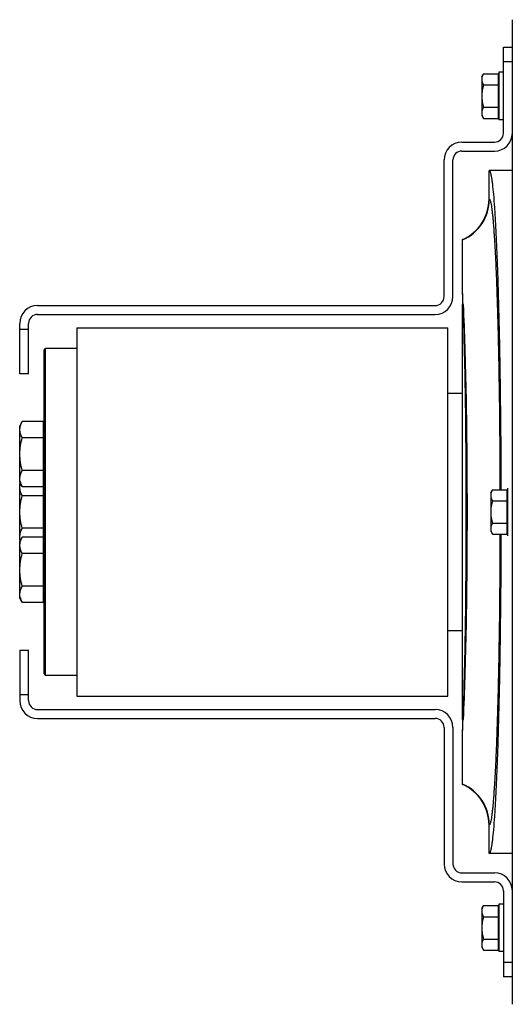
# Model space of a CAD drawing. Extents: x -1622 to 1181, y 8 to 1633.
# Tile 4 of 80: x -1071 to -905, y 107 to 439. Entities that reach past the tile are written whole.
import ezdxf

# ---------------------------------------------------------------- set-up
doc = ezdxf.new("R2010")
doc.units = 0
doc.header["$LTSCALE"] = 65.395
doc.layers.get('0').update_dxf_attribs({"linetype": 'CONTINUOUS'})
doc.layers.add('3_ALL_AXES', color=7, linetype='CONTINUOUS')

msp = doc.modelspace()

# ---------------------------------------------------------------- linework, layer by layer
at = {"color": 6, "linetype": 'CONTINUOUS'}
for p, q in [((-904.99, 429.53), (-904.99, 438.75)), ((-909.59, 421.03), (-909.59, 405.03)), ((-907.99, 421.03), (-909.59, 421.03)), ((-904.99, 124.56), (-904.99, 421.49)), ((-915.29, 419.53), (-914.71, 420.53)), ((-915.29, 419.53), (-915.29, 406.53)), ((-914.71, 420.53), (-909.79, 420.53)), ((-914.71, 416.78), (-909.79, 416.78)), ((-914.71, 409.27), (-909.79, 409.27)), ((-915.29, 406.53), (-914.71, 405.52)), ((-914.71, 405.52), (-909.79, 405.52)), ((-907.99, 405.03), (-909.59, 405.03)), ((-904.99, 388.03), (-912.84, 388.03)), ((-912.84, 378.44), (-912.84, 388.02)), ((-921.74, 346.55), (-921.74, 364.75)), ((-921.74, 203.21), (-921.74, 342.85)), ((-926.74, 313.03), (-921.74, 313.03)), ((-912.29, 279.53), (-911.71, 280.53)), ((-912.29, 279.53), (-912.29, 266.53)), ((-911.71, 280.53), (-906.79, 280.53)), ((-911.71, 276.78), (-906.79, 276.78)), ((-911.71, 269.27), (-906.79, 269.27)), ((-912.29, 266.53), (-911.71, 265.52)), ((-911.71, 265.52), (-906.79, 265.52)), ((-921.74, 233.03), (-926.74, 233.03)), ((-921.74, 181.31), (-921.74, 199.5)), ((-912.84, 158.03), (-912.84, 167.61)), ((-904.99, 158.03), (-912.84, 158.03)), ((-915.29, 139.53), (-914.71, 140.53)), ((-915.29, 139.53), (-915.29, 126.53)), ((-914.71, 140.53), (-909.79, 140.53)), ((-909.59, 141.03), (-909.59, 125.03)), ((-907.99, 141.03), (-909.59, 141.03)), ((-914.71, 136.78), (-909.79, 136.78)), ((-914.71, 129.27), (-909.79, 129.27)), ((-915.29, 126.53), (-914.71, 125.52)), ((-914.71, 125.52), (-909.79, 125.52)), ((-907.99, 125.03), (-909.59, 125.03)), ((-904.99, 107.3), (-904.99, 116.53))]:
    msp.add_line(p, q, dxfattribs=at)
at = {"color": 7, "linetype": 'CONTINUOUS'}
for p, q in [((-907.99, 400.53), (-907.99, 429.53)), ((-907.99, 429.53), (-904.99, 429.53)), ((-904.99, 421.49), (-904.99, 429.53)), ((-921.99, 397.53), (-910.99, 397.53)), ((-921.99, 394.53), (-910.99, 394.53)), ((-927.99, 345.53), (-927.99, 391.53)), ((-924.99, 345.53), (-924.99, 391.53)), ((-1064.99, 342.53), (-930.99, 342.53)), ((-1064.99, 339.53), (-930.99, 339.53)), ((-1070.99, 319.53), (-1070.99, 336.53)), ((-1067.99, 319.53), (-1067.99, 336.53)), ((-1051.74, 335.03), (-1051.74, 211.03)), ((-1051.74, 335.03), (-926.74, 335.03)), ((-926.74, 211.03), (-926.74, 335.03)), ((-1062.74, 327.53), (-1062.24, 328.03)), ((-1062.74, 218.53), (-1062.74, 327.53)), ((-1062.24, 218.03), (-1062.24, 328.03)), ((-1051.74, 328.03), (-1062.24, 328.03)), ((-1067.99, 319.53), (-1070.99, 319.53)), ((-1062.94, 242.57), (-1062.94, 303.48)), ((-1062.74, 302.01), (-1062.94, 302.01)), ((-1062.74, 283.01), (-1062.94, 283.01)), ((-1062.74, 282.53), (-1062.94, 282.53)), ((-1062.74, 263.53), (-1062.94, 263.53)), ((-1062.74, 263.04), (-1062.94, 263.04)), ((-1062.74, 244.04), (-1062.94, 244.04)), ((-1070.99, 226.53), (-1070.99, 209.53)), ((-1070.99, 226.53), (-1067.99, 226.53)), ((-1067.99, 209.53), (-1067.99, 226.53)), ((-1062.74, 218.53), (-1062.24, 218.03)), ((-1051.74, 218.03), (-1062.24, 218.03)), ((-1051.74, 211.03), (-926.74, 211.03)), ((-1064.99, 206.53), (-930.99, 206.53)), ((-1064.99, 203.53), (-930.99, 203.53)), ((-927.99, 200.53), (-927.99, 154.53)), ((-924.99, 200.53), (-924.99, 154.53)), ((-921.99, 151.53), (-910.99, 151.53)), ((-921.99, 148.53), (-910.99, 148.53)), ((-907.99, 145.53), (-907.99, 116.53)), ((-904.99, 116.53), (-904.99, 124.56)), ((-904.99, 116.53), (-907.99, 116.53))]:
    msp.add_line(p, q, dxfattribs=at)
at = {"color": 9, "linetype": 'CONTINUOUS'}
for p, q in [((-904.99, 424.53), (-907.99, 424.53)), ((-912.73, 378.36), (-912.84, 378.44)), ((-1070.99, 334.53), (-1067.99, 334.53)), ((-1067.99, 211.53), (-1070.99, 211.53)), ((-912.84, 167.61), (-912.73, 167.69)), ((-907.99, 121.53), (-904.99, 121.53))]:
    msp.add_line(p, q, dxfattribs=at)
at = {"color": 2, "linetype": 'CONTINUOUS'}
for p, q in [((-909.79, 420.53), (-909.79, 405.52)), ((-921.74, 346.55), (-921.74, 342.85)), ((-906.79, 280.53), (-906.79, 265.52)), ((-906.59, 281.03), (-906.59, 265.03)), ((-921.74, 203.21), (-921.74, 199.5)), ((-909.79, 140.53), (-909.79, 125.52))]:
    msp.add_line(p, q, dxfattribs=at)
at = {"color": 7, "linetype": 'CONTINUOUS'}
for centre, radius, start, end in [((-910.99, 400.53), 6, 270, 360), ((-910.99, 400.53), 3, 270, 360), ((-921.99, 391.53), 6, 90, 180), ((-921.99, 391.53), 3, 90, 180), ((-930.99, 345.53), 6, 270, 360), ((-930.99, 345.53), 3, 270, 360), ((-1064.99, 336.53), 6, 90, 180), ((-1064.99, 336.53), 3, 90, 180), ((-1064.99, 209.53), 6, 180, 270), ((-1064.99, 209.53), 3, 180, 270), ((-930.99, 200.53), 6, 0, 90), ((-930.99, 200.53), 3, 0, 90), ((-921.99, 154.53), 6, 180, 270), ((-921.99, 154.53), 3, 180, 270), ((-910.99, 145.53), 6, 0, 90), ((-910.99, 145.53), 3, 0, 90)]:
    msp.add_arc(centre, radius, start, end, dxfattribs=at)
at = {"color": 6, "linetype": 'CONTINUOUS'}
for centre, start, end in [((-927.83, 378.44), 293.9669, 0.0065), ((-927.83, 167.61), 359.9935, 66.0331)]:
    msp.add_arc(centre, 14.99, start, end, dxfattribs=at)
at = {"color": 9, "linetype": 'CONTINUOUS'}
for centre, start, end in [((-927.75, 378.38), 293.5647, 359.9425), ((-927.75, 167.67), 0.0575, 66.4353)]:
    msp.add_arc(centre, 15.01, start, end, dxfattribs=at)
at = {"color": 2, "linetype": 'CONTINUOUS'}
for centre, radius, start, end in [((-1492.24, 319.1), 571.15, 2.3859, 2.7539), ((-920.21, 336.76), 6.28, 102.5736, 104.1177), ((-920.21, 209.3), 6.29, 255.883, 257.4211), ((-1486.3, 226.67), 565.21, 357.2453, 357.6172)]:
    msp.add_arc(centre, radius, start, end, dxfattribs=at)
at = {"color": 6, "linetype": 'CONTINUOUS'}
for points, knots in [([(-914.71, 420.53), (-914.88, 420.24), (-915.17, 419.64), (-915.29, 418.98), (-915.29, 418.66)], [0, 0, 0, 0, 0.514934, 1, 1, 1, 1]), ([(-915.29, 418.66), (-915.29, 418.33), (-915.17, 417.67), (-914.88, 417.07), (-914.71, 416.78)], [0, 0, 0, 0, 0.485066, 1, 1, 1, 1]), ([(-914.71, 416.78), (-914.89, 416.17), (-915.18, 414.93), (-915.29, 413.66), (-915.29, 413.03)], [0, 0, 0, 0, 0.500107, 1, 1, 1, 1]), ([(-915.29, 413.03), (-915.29, 412.39), (-915.18, 411.12), (-914.89, 409.88), (-914.71, 409.27)], [0, 0, 0, 0, 0.499893, 1, 1, 1, 1]), ([(-914.71, 409.27), (-914.88, 408.98), (-915.17, 408.38), (-915.29, 407.72), (-915.29, 407.4)], [0, 0, 0, 0, 0.514934, 1, 1, 1, 1]), ([(-915.29, 407.4), (-915.29, 407.32), (-915.28, 407), (-915.22, 406.69), (-915.14, 406.47)], [0, 0, 0, 0, 0.247416, 1, 1, 1, 1]), ([(-915.14, 406.47), (-915.12, 406.39), (-915, 406.06), (-914.85, 405.75), (-914.71, 405.52)], [0, 0, 0, 0, 0.243705, 1, 1, 1, 1]), ([(-912.84, 388.02), (-912.77, 388.02), (-912.65, 387.91), (-912.55, 387.72), (-912.46, 387.5), (-912.37, 387.21), (-912.27, 386.86), (-912.18, 386.45), (-912.05, 385.78), (-911.89, 384.78), (-911.63, 382.78), (-911.33, 379.67), (-910.99, 375.24), (-910.67, 369.91), (-910.37, 363.72), (-910.08, 356.72), (-909.82, 348.99), (-909.59, 340.58), (-909.38, 331.57), (-909.21, 322.05), (-909.06, 312.09), (-908.91, 298.2), (-908.85, 287.65), (-908.84, 280.53)], [0, 0, 0, 0, 0.002103, 0.00381, 0.006044, 0.008829, 0.012174, 0.016086, 0.020568, 0.03124, 0.044182, 0.076786, 0.118127, 0.167856, 0.225543, 0.290682, 0.362702, 0.440968, 0.52479, 0.613428, 0.706101, 0.801989, 1, 1, 1, 1]), ([(-911.71, 280.53), (-911.88, 280.24), (-912.17, 279.64), (-912.29, 278.98), (-912.29, 278.66)], [0, 0, 0, 0, 0.514934, 1, 1, 1, 1]), ([(-912.29, 278.66), (-912.29, 278.33), (-912.17, 277.67), (-911.88, 277.07), (-911.71, 276.78)], [0, 0, 0, 0, 0.485066, 1, 1, 1, 1]), ([(-911.71, 276.78), (-911.89, 276.17), (-912.18, 274.93), (-912.29, 273.66), (-912.29, 273.03)], [0, 0, 0, 0, 0.500107, 1, 1, 1, 1]), ([(-912.29, 273.03), (-912.29, 272.39), (-912.18, 271.12), (-911.89, 269.88), (-911.71, 269.27)], [0, 0, 0, 0, 0.499893, 1, 1, 1, 1]), ([(-911.71, 269.27), (-911.88, 268.98), (-912.17, 268.38), (-912.29, 267.72), (-912.29, 267.4)], [0, 0, 0, 0, 0.514934, 1, 1, 1, 1]), ([(-908.84, 265.52), (-908.85, 258.41), (-908.91, 247.85), (-909.06, 233.96), (-909.21, 224), (-909.38, 214.48), (-909.59, 205.47), (-909.82, 197.07), (-910.08, 189.33), (-910.37, 182.34), (-910.67, 176.15), (-910.99, 170.81), (-911.33, 166.38), (-911.63, 163.27), (-911.89, 161.27), (-912.05, 160.27), (-912.18, 159.6), (-912.27, 159.19), (-912.37, 158.84), (-912.46, 158.55), (-912.55, 158.33), (-912.65, 158.14), (-912.77, 158.03), (-912.84, 158.03)], [0, 0, 0, 0, 0.198011, 0.293899, 0.386572, 0.47521, 0.559032, 0.637298, 0.709318, 0.774457, 0.832144, 0.881873, 0.923214, 0.955818, 0.96876, 0.979432, 0.983914, 0.987826, 0.991171, 0.993956, 0.99619, 0.997897, 1, 1, 1, 1]), ([(-912.29, 267.4), (-912.29, 267.32), (-912.28, 267), (-912.22, 266.69), (-912.14, 266.47)], [0, 0, 0, 0, 0.247416, 1, 1, 1, 1]), ([(-912.14, 266.47), (-912.12, 266.39), (-912, 266.06), (-911.85, 265.75), (-911.71, 265.52)], [0, 0, 0, 0, 0.243705, 1, 1, 1, 1]), ([(-914.71, 140.53), (-914.88, 140.24), (-915.17, 139.64), (-915.29, 138.98), (-915.29, 138.66)], [0, 0, 0, 0, 0.514934, 1, 1, 1, 1]), ([(-915.29, 138.66), (-915.29, 138.33), (-915.17, 137.67), (-914.88, 137.07), (-914.71, 136.78)], [0, 0, 0, 0, 0.485066, 1, 1, 1, 1]), ([(-914.71, 136.78), (-914.89, 136.17), (-915.18, 134.93), (-915.29, 133.66), (-915.29, 133.03)], [0, 0, 0, 0, 0.500107, 1, 1, 1, 1]), ([(-915.29, 133.03), (-915.29, 132.39), (-915.18, 131.12), (-914.89, 129.88), (-914.71, 129.27)], [0, 0, 0, 0, 0.499893, 1, 1, 1, 1]), ([(-914.71, 129.27), (-914.88, 128.98), (-915.17, 128.38), (-915.29, 127.72), (-915.29, 127.4)], [0, 0, 0, 0, 0.514934, 1, 1, 1, 1]), ([(-915.29, 127.4), (-915.29, 127.32), (-915.28, 127), (-915.22, 126.69), (-915.14, 126.47)], [0, 0, 0, 0, 0.247416, 1, 1, 1, 1]), ([(-915.14, 126.47), (-915.12, 126.39), (-915, 126.06), (-914.85, 125.75), (-914.71, 125.52)], [0, 0, 0, 0, 0.243705, 1, 1, 1, 1])]:
    msp.add_open_spline(points, degree=3, knots=knots, dxfattribs=at)
at = {"color": 9, "linetype": 'CONTINUOUS'}
for points, knots in [([(-912.73, 378.36), (-912.7, 378.34), (-912.64, 378.26), (-912.51, 378.03), (-912.37, 377.6), (-912.21, 376.92), (-912.05, 376.02), (-911.88, 374.9), (-911.72, 373.56), (-911.56, 372.02), (-911.34, 369.54), (-911.08, 365.93), (-910.8, 361.02), (-910.52, 355.37), (-910.27, 349.01), (-910.04, 342.02), (-909.83, 334.43), (-909.65, 326.33), (-909.43, 314.68), (-909.24, 299.37), (-909.17, 286.91), (-909.16, 280.53)], [0, 0, 0, 0, 0.001259, 0.002978, 0.007961, 0.015107, 0.024449, 0.035988, 0.04971, 0.065591, 0.083602, 0.125869, 0.176167, 0.234079, 0.299122, 0.370748, 0.448354, 0.531285, 0.618839, 0.804818, 1, 1, 1, 1]), ([(-921.58, 203.17), (-921.39, 207.95), (-921.07, 218.37), (-920.75, 235.08), (-920.54, 253.59), (-920.48, 273.03), (-920.54, 292.47), (-920.75, 310.98), (-921.07, 327.68), (-921.39, 338.11), (-921.58, 342.88)], [0, 0, 0, 0, 0.102539, 0.22401, 0.358637, 0.500003, 0.64137, 0.775994, 0.897464, 1, 1, 1, 1]), ([(-921.58, 342.88), (-921.35, 338.11), (-920.96, 327.69), (-920.56, 310.99), (-920.31, 292.48), (-920.23, 273.03), (-920.31, 253.58), (-920.56, 235.06), (-920.96, 218.36), (-921.35, 207.94), (-921.58, 203.17)], [0, 0, 0, 0, 0.102448, 0.223897, 0.35856, 0.499997, 0.641434, 0.776098, 0.897549, 1, 1, 1, 1]), ([(-909.16, 265.52), (-909.17, 259.14), (-909.24, 246.69), (-909.43, 231.37), (-909.65, 219.72), (-909.83, 211.62), (-910.04, 204.04), (-910.27, 197.04), (-910.52, 190.68), (-910.8, 185.03), (-911.08, 180.12), (-911.34, 176.52), (-911.56, 174.04), (-911.72, 172.49), (-911.88, 171.15), (-912.05, 170.03), (-912.21, 169.13), (-912.37, 168.45), (-912.51, 168.02), (-912.64, 167.79), (-912.7, 167.71), (-912.73, 167.69)], [0, 0, 0, 0, 0.195182, 0.381161, 0.468715, 0.551646, 0.629252, 0.700878, 0.765921, 0.823833, 0.874131, 0.916398, 0.934409, 0.95029, 0.964012, 0.975551, 0.984893, 0.992039, 0.997022, 0.998741, 1, 1, 1, 1])]:
    msp.add_open_spline(points, degree=3, knots=knots, dxfattribs=at)
at = {"layer": '3_ALL_AXES', "color": 7, "linetype": 'CONTINUOUS'}
for p, q in [((-1070.1, 303.48), (-1070.94, 302.01)), ((-1070.94, 283.01), (-1070.94, 302.01)), ((-1062.94, 303.48), (-1070.1, 303.48)), ((-1062.94, 298), (-1070.1, 298)), ((-1062.94, 287.03), (-1070.1, 287.03)), ((-1070.1, 281.54), (-1070.94, 283.01)), ((-1070.8, 282.77), (-1070.94, 282.53)), ((-1070.94, 263.53), (-1070.94, 282.53)), ((-1062.94, 281.54), (-1070.1, 281.54)), ((-1062.94, 278.51), (-1070.1, 278.51)), ((-1062.94, 267.54), (-1070.1, 267.54)), ((-1070.1, 264.51), (-1070.94, 263.04)), ((-1070.8, 263.28), (-1070.94, 263.53)), ((-1070.94, 244.04), (-1070.94, 263.04)), ((-1070.72, 263.43), (-1070.73, 263.45)), ((-1070.72, 263.43), (-1070.73, 263.45)), ((-1062.94, 264.51), (-1070.1, 264.51)), ((-1062.94, 259.03), (-1070.1, 259.03)), ((-1062.94, 248.06), (-1070.1, 248.06)), ((-1070.1, 242.57), (-1070.94, 244.04)), ((-1062.94, 242.57), (-1070.1, 242.57))]:
    msp.add_line(p, q, dxfattribs=at)
for centre in [(-1065.77, 284.5), (-1065.77, 265.02), (-1065.77, 245.53)]:
    msp.add_arc(centre, 5.2, 196.0572, 197.4863, dxfattribs=at)
for points, knots in [([(-1070.94, 300.74), (-1070.94, 301.21), (-1070.77, 302.18), (-1070.34, 303.05), (-1070.1, 303.48)], [0, 0, 0, 0, 0.485077, 1, 1, 1, 1]), ([(-1070.1, 298), (-1070.34, 298.43), (-1070.77, 299.3), (-1070.94, 300.27), (-1070.94, 300.74)], [0, 0, 0, 0, 0.514923, 1, 1, 1, 1]), ([(-1070.94, 292.51), (-1070.94, 293.44), (-1070.78, 295.3), (-1070.35, 297.11), (-1070.1, 298)], [0, 0, 0, 0, 0.499904, 1, 1, 1, 1]), ([(-1070.1, 287.03), (-1070.35, 287.92), (-1070.78, 289.73), (-1070.94, 291.58), (-1070.94, 292.51)], [0, 0, 0, 0, 0.500096, 1, 1, 1, 1]), ([(-1070.94, 284.28), (-1070.94, 284.75), (-1070.77, 285.72), (-1070.34, 286.6), (-1070.1, 287.03)], [0, 0, 0, 0, 0.485077, 1, 1, 1, 1]), ([(-1070.77, 283.06), (-1070.8, 283.16), (-1070.9, 283.56), (-1070.94, 283.98), (-1070.94, 284.28)], [0, 0, 0, 0, 0.253591, 1, 1, 1, 1]), ([(-1070.94, 281.25), (-1070.94, 281.37), (-1070.93, 281.83), (-1070.83, 282.29), (-1070.72, 282.62)], [0, 0, 0, 0, 0.247362, 1, 1, 1, 1]), ([(-1070.1, 281.54), (-1070.16, 281.66), (-1070.41, 282.1), (-1070.61, 282.58), (-1070.73, 282.94)], [0, 0, 0, 0, 0.256761, 1, 1, 1, 1]), ([(-1070.1, 278.51), (-1070.34, 278.94), (-1070.77, 279.82), (-1070.94, 280.78), (-1070.94, 281.25)], [0, 0, 0, 0, 0.514923, 1, 1, 1, 1]), ([(-1070.94, 273.03), (-1070.94, 273.95), (-1070.78, 275.81), (-1070.35, 277.62), (-1070.1, 278.51)], [0, 0, 0, 0, 0.499904, 1, 1, 1, 1]), ([(-1070.1, 267.54), (-1070.35, 268.43), (-1070.78, 270.24), (-1070.94, 272.1), (-1070.94, 273.03)], [0, 0, 0, 0, 0.500096, 1, 1, 1, 1]), ([(-1070.94, 264.8), (-1070.94, 265.27), (-1070.77, 266.24), (-1070.34, 267.11), (-1070.1, 267.54)], [0, 0, 0, 0, 0.485077, 1, 1, 1, 1]), ([(-1070.77, 263.58), (-1070.8, 263.68), (-1070.9, 264.08), (-1070.94, 264.49), (-1070.94, 264.8)], [0, 0, 0, 0, 0.253591, 1, 1, 1, 1]), ([(-1070.94, 261.77), (-1070.94, 262.24), (-1070.77, 263.2), (-1070.34, 264.08), (-1070.1, 264.51)], [0, 0, 0, 0, 0.485077, 1, 1, 1, 1]), ([(-1070.1, 259.03), (-1070.34, 259.46), (-1070.77, 260.33), (-1070.94, 261.3), (-1070.94, 261.77)], [0, 0, 0, 0, 0.514923, 1, 1, 1, 1]), ([(-1070.94, 253.54), (-1070.94, 254.47), (-1070.78, 256.32), (-1070.35, 258.13), (-1070.1, 259.03)], [0, 0, 0, 0, 0.499904, 1, 1, 1, 1]), ([(-1070.1, 248.06), (-1070.35, 248.95), (-1070.78, 250.76), (-1070.94, 252.61), (-1070.94, 253.54)], [0, 0, 0, 0, 0.500096, 1, 1, 1, 1]), ([(-1070.94, 245.31), (-1070.94, 245.78), (-1070.77, 246.75), (-1070.34, 247.63), (-1070.1, 248.06)], [0, 0, 0, 0, 0.485077, 1, 1, 1, 1]), ([(-1070.77, 244.09), (-1070.8, 244.19), (-1070.9, 244.59), (-1070.94, 245.01), (-1070.94, 245.31)], [0, 0, 0, 0, 0.253591, 1, 1, 1, 1]), ([(-1070.1, 242.57), (-1070.16, 242.68), (-1070.41, 243.13), (-1070.61, 243.6), (-1070.73, 243.97)], [0, 0, 0, 0, 0.256761, 1, 1, 1, 1])]:
    msp.add_open_spline(points, degree=3, knots=knots, dxfattribs=at)

doc.saveas('drawing.dxf')
